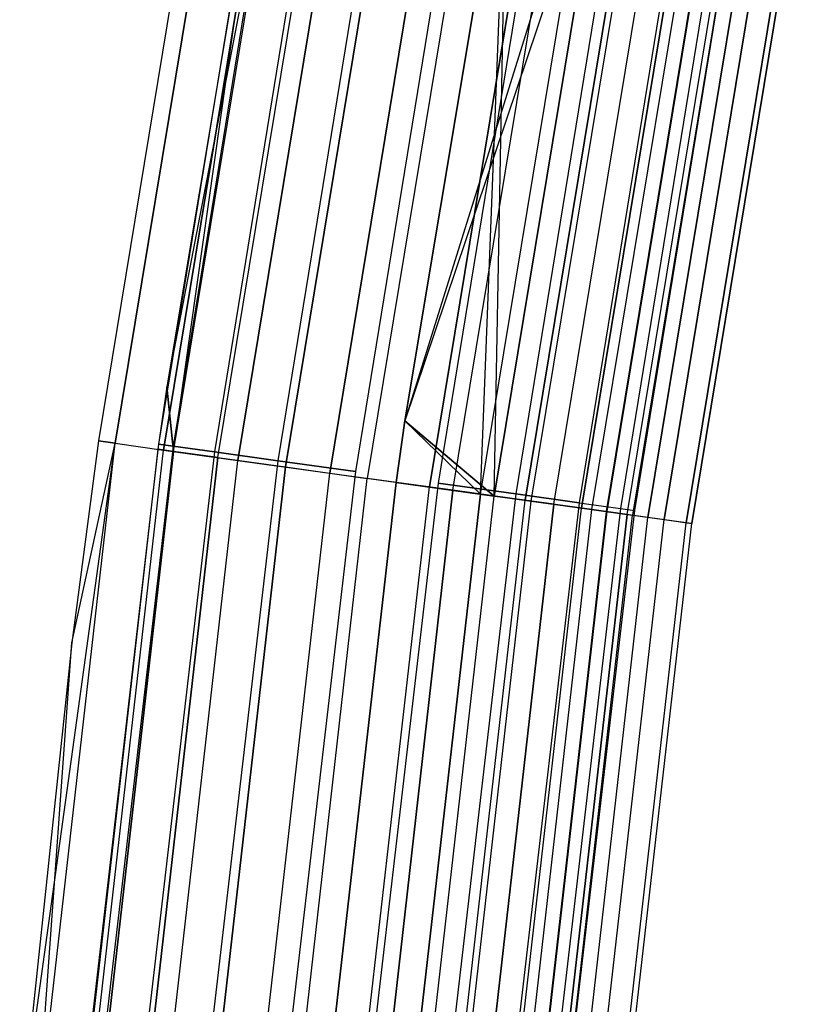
# Model space of a CAD drawing. Extents: x -176 to 176, y -176 to 176.
# Tile 75 of 208: x -115.05 to -108.56, y 11.22 to 19.42. Entities that reach past the tile are written whole.
import ezdxf

# ---------------------------------------------------------------- set-up
doc = ezdxf.new("R2010")
doc.units = 0
doc.header["$LTSCALE"] = 25.4
doc.layers.get('0').update_dxf_attribs({"linetype": 'CONTINUOUS'})

# ---------------------------------------------------------------- blocks, each defined once
blk = doc.blocks.new('BIURKOWA_B_STL')
at = {"color": 0}
for p, q in [((-113.4542, 21.6425, 199.5), (-114.3983, 15.9148, 199.5)), ((-113.4542, 21.6425, 199.5), (-114.3983, 15.9148, 199.5)), ((-113.4542, 21.6425, 2.5), (-114.3983, 15.9148, 2.5)), ((-113.4542, 21.6425, 2.5), (-114.3983, 15.9148, 2.5)), ((-113.3164, 21.6163, 200.3257), (-114.2593, 15.8954, 200.3257)), ((-113.3164, 21.6163, 200.3257), (-114.2593, 15.8954, 200.3257)), ((-114.2593, 15.8954, 1.6743), (-113.3164, 21.6163, 1.6743)), ((-114.2593, 15.8954, 1.6743), (-113.3164, 21.6163, 1.6743)), ((-112.9184, 21.5403, 201.0587), (-113.8581, 15.8396, 201.0587)), ((-112.9184, 21.5403, 201.0587), (-113.8581, 15.8396, 201.0587)), ((-113.8581, 15.8396, 0.9413), (-112.9184, 21.5403, 0.9413)), ((-113.8581, 15.8396, 0.9413), (-112.9184, 21.5403, 0.9413)), ((-112.963, 21.5489, 2.5), (-113.8295, 16.3662, 2.5)), ((-112.963, 21.5489, 2.5), (-113.8295, 16.3662, 2.5)), ((-112.963, 21.5489, 199.5), (-113.8295, 16.3662, 199.5)), ((-112.963, 21.5489, 199.5), (-113.8295, 16.3662, 199.5)), ((-112.8354, 21.5245, 200.2092), (-113.8295, 16.3662, 199.5)), ((-112.8354, 21.5245, 200.2092), (-113.8295, 16.3662, 199.5)), ((-113.7743, 15.828, 1.7908), (-112.963, 21.5489, 2.5)), ((-113.7743, 15.828, 1.7908), (-112.963, 21.5489, 2.5)), ((-113.7743, 15.828, 1.7908), (-112.8354, 21.5245, 1.7908)), ((-113.7743, 15.828, 1.7908), (-112.8354, 21.5245, 1.7908)), ((-113.7743, 15.828, 200.2092), (-112.8354, 21.5245, 200.2092)), ((-113.7743, 15.828, 200.2092), (-112.8354, 21.5245, 200.2092)), ((-113.4049, 15.7766, 1.1738), (-112.469, 21.4546, 1.1738)), ((-113.4049, 15.7766, 1.1738), (-112.469, 21.4546, 1.1738)), ((-113.4049, 15.7766, 200.8262), (-112.469, 21.4546, 200.8262)), ((-113.4049, 15.7766, 200.8262), (-112.469, 21.4546, 200.8262)), ((-112.305, 21.4233, 201.6168), (-113.2395, 15.7536, 201.6168)), ((-112.305, 21.4233, 201.6168), (-113.2395, 15.7536, 201.6168)), ((-113.2395, 15.7536, 0.3832), (-112.305, 21.4233, 0.3832)), ((-113.2395, 15.7536, 0.3832), (-112.305, 21.4233, 0.3832)), ((-112.8427, 15.6984, 0.7291), (-111.9114, 21.3482, 0.7291)), ((-112.8427, 15.6984, 0.7291), (-111.9114, 21.3482, 0.7291)), ((-111.9114, 21.3482, 201.2709), (-112.8427, 15.6984, 201.2709)), ((-111.9114, 21.3482, 201.2709), (-112.8427, 15.6984, 201.2709)), ((-111.5449, 21.2783, 201.9373), (-112.4731, 15.647, 201.9373)), ((-111.5449, 21.2783, 201.9373), (-112.4731, 15.647, 201.9373)), ((-112.4731, 15.647, 0.0627), (-111.5449, 21.2783, 0.0627)), ((-112.4731, 15.647, 0.0627), (-111.5449, 21.2783, 0.0627)), ((-111.2353, 21.2193, 0.5146), (-112.1609, 15.6035, 0.5146)), ((-111.2353, 21.2193, 0.5146), (-112.1609, 15.6035, 0.5146)), ((-111.2353, 21.2193, 201.4854), (-112.1609, 15.6035, 201.4854)), ((-111.2353, 21.2193, 201.4854), (-112.1609, 15.6035, 201.4854)), ((-111.8498, 16.0816, 197), (-110.9985, 21.1741, 197)), ((-110.9985, 21.1741, 5), (-111.8498, 16.0816, 5)), ((-110.9985, 21.1741, 4.5), (-111.8498, 16.0816, 4.5)), ((-110.9985, 21.1741, 5), (-111.8498, 16.0816, 5)), ((-110.9985, 21.1741, 4.5), (-111.8498, 16.0816, 4.5)), ((-110.9985, 21.1741, 197.5), (-111.8498, 16.0816, 197.5)), ((-111.8498, 16.0816, 197), (-110.9985, 21.1741, 197)), ((-110.9985, 21.1741, 197.5), (-111.8498, 16.0816, 197.5)), ((-111.2197, 15.4726, 197.63), (-110.9985, 21.1741, 197.5)), ((-111.2197, 15.4726, 197.63), (-110.9985, 21.1741, 197.5)), ((-111.1043, 15.4565, 4.8597), (-110.9985, 21.1741, 5)), ((-111.1043, 15.4565, 4.8597), (-110.9985, 21.1741, 5)), ((-113.0419, 21.1312, 199.5), (-113.8972, 15.888, 199.5)), ((-113.0419, 21.1312, 199.5), (-113.8972, 15.888, 199.5)), ((-113.0419, 21.1312, 2.5), (-113.8972, 15.888, 2.5)), ((-113.0419, 21.1312, 2.5), (-113.8972, 15.888, 2.5)), ((-112.9233, 21.109, 200.184), (-113.7777, 15.8713, 200.184)), ((-112.9233, 21.109, 200.184), (-113.7777, 15.8713, 200.184)), ((-112.9233, 21.109, 198.816), (-113.7777, 15.8713, 198.816)), ((-112.9233, 21.109, 198.816), (-113.7777, 15.8713, 198.816)), ((-112.9233, 21.109, 3.184), (-113.7777, 15.8713, 3.184)), ((-112.9233, 21.109, 3.184), (-113.7777, 15.8713, 3.184)), ((-112.9233, 21.109, 1.816), (-113.7777, 15.8713, 1.816)), ((-112.9233, 21.109, 1.816), (-113.7777, 15.8713, 1.816)), ((-110.7235, 21.1216, 201.9843), (-111.6449, 15.5317, 201.9843)), ((-110.7235, 21.1216, 201.9843), (-111.6449, 15.5317, 201.9843)), ((-111.6449, 15.5317, 0.0157), (-110.7235, 21.1216, 0.0157)), ((-111.6449, 15.5317, 0.0157), (-110.7235, 21.1216, 0.0157)), ((-111.4481, 15.5044, 0.5581), (-110.5283, 21.0844, 0.5581)), ((-111.4481, 15.5044, 0.5581), (-110.5283, 21.0844, 0.5581)), ((-111.4481, 15.5044, 201.4419), (-110.5283, 21.0844, 201.4419)), ((-111.4481, 15.5044, 201.4419), (-110.5283, 21.0844, 201.4419)), ((-112.582, 21.0452, 200.7856), (-113.4338, 15.8233, 200.7856)), ((-112.582, 21.0452, 200.7856), (-113.4338, 15.8233, 200.7856)), ((-112.582, 21.0452, 198.2144), (-113.4338, 15.8233, 198.2144)), ((-112.582, 21.0452, 198.2144), (-113.4338, 15.8233, 198.2144)), ((-112.582, 21.0452, 3.7856), (-113.4338, 15.8233, 3.7856)), ((-112.582, 21.0452, 3.7856), (-113.4338, 15.8233, 3.7856)), ((-112.582, 21.0452, 1.2144), (-113.4338, 15.8233, 1.2144)), ((-112.582, 21.0452, 1.2144), (-113.4338, 15.8233, 1.2144)), ((-110.3018, 21.0412, 4.37), (-111.8498, 16.0816, 4.5)), ((-110.3018, 21.0412, 4.37), (-111.8498, 16.0816, 4.5)), ((-110.1874, 21.0194, 197.1403), (-111.8498, 16.0816, 197)), ((-110.1874, 21.0194, 197.1403), (-111.8498, 16.0816, 197)), ((-111.2197, 15.4726, 4.37), (-110.3018, 21.0412, 4.37)), ((-111.2197, 15.4726, 4.37), (-110.3018, 21.0412, 4.37)), ((-111.2197, 15.4726, 197.63), (-110.3018, 21.0412, 197.63)), ((-111.2197, 15.4726, 197.63), (-110.3018, 21.0412, 197.63)), ((-110.1874, 21.0194, 197.1403), (-111.1043, 15.4565, 197.1403)), ((-110.1874, 21.0194, 197.1403), (-111.1043, 15.4565, 197.1403)), ((-111.1043, 15.4565, 4.8597), (-110.1874, 21.0194, 4.8597)), ((-111.1043, 15.4565, 4.8597), (-110.1874, 21.0194, 4.8597)), ((-112.0589, 20.9474, 201.2321), (-112.9068, 15.7498, 201.2321)), ((-112.0589, 20.9474, 201.2321), (-112.9068, 15.7498, 201.2321)), ((-112.0589, 20.9474, 197.7679), (-112.9068, 15.7498, 197.7679)), ((-112.0589, 20.9474, 197.7679), (-112.9068, 15.7498, 197.7679)), ((-112.0589, 20.9474, 4.2321), (-112.9068, 15.7498, 4.2321)), ((-112.0589, 20.9474, 4.2321), (-112.9068, 15.7498, 4.2321)), ((-112.0589, 20.9474, 0.7679), (-112.9068, 15.7498, 0.7679)), ((-112.0589, 20.9474, 0.7679), (-112.9068, 15.7498, 0.7679)), ((-109.933, 20.9708, 201.7524), (-110.8478, 15.4208, 201.7524)), ((-109.933, 20.9708, 201.7524), (-110.8478, 15.4208, 201.7524)), ((-110.8478, 15.4208, 0.2476), (-109.933, 20.9708, 0.2476)), ((-110.8478, 15.4208, 0.2476), (-109.933, 20.9708, 0.2476)), ((-110.7968, 15.4138, 0.854), (-109.8825, 20.9612, 0.854)), ((-110.7968, 15.4138, 0.854), (-109.8825, 20.9612, 0.854)), ((-110.7968, 15.4138, 201.146), (-109.8825, 20.9612, 201.146)), ((-110.7968, 15.4138, 201.146), (-109.8825, 20.9612, 201.146)), ((-110.6086, 15.3876, 3.997), (-109.6957, 20.9256, 3.997)), ((-110.6086, 15.3876, 3.997), (-109.6957, 20.9256, 3.997)), ((-110.6086, 15.3876, 198.003), (-109.6957, 20.9256, 198.003)), ((-110.6086, 15.3876, 198.003), (-109.6957, 20.9256, 198.003)), ((-111.4173, 20.8275, 201.4696), (-112.2603, 15.6596, 201.4696)), ((-111.4173, 20.8275, 197.5304), (-112.2603, 15.6596, 197.5304)), ((-111.4173, 20.8275, 197.5304), (-112.2603, 15.6596, 197.5304)), ((-111.4173, 20.8275, 201.4696), (-112.2603, 15.6596, 201.4696)), ((-111.4173, 20.8275, 4.4696), (-112.2603, 15.6596, 4.4696)), ((-111.4173, 20.8275, 0.5304), (-112.2603, 15.6596, 0.5304)), ((-111.4173, 20.8275, 0.5304), (-112.2603, 15.6596, 0.5304)), ((-111.4173, 20.8275, 4.4696), (-112.2603, 15.6596, 4.4696)), ((-109.4673, 20.882, 197.5454), (-110.3783, 15.3555, 197.5454)), ((-109.4673, 20.882, 197.5454), (-110.3783, 15.3555, 197.5454)), ((-110.3783, 15.3555, 4.4546), (-109.4673, 20.882, 4.4546)), ((-110.3783, 15.3555, 4.4546), (-109.4673, 20.882, 4.4546)), ((-110.2919, 15.3435, 1.3639), (-109.3816, 20.8657, 1.3639)), ((-110.2919, 15.3435, 1.3639), (-109.3816, 20.8657, 1.3639)), ((-110.2919, 15.3435, 200.6361), (-109.3816, 20.8657, 200.6361)), ((-110.2919, 15.3435, 200.6361), (-109.3816, 20.8657, 200.6361)), ((-109.262, 20.8428, 201.2678), (-110.1712, 15.3267, 201.2678)), ((-109.262, 20.8428, 201.2678), (-110.1712, 15.3267, 201.2678)), ((-110.1712, 15.3267, 0.7322), (-109.262, 20.8428, 0.7322)), ((-110.1712, 15.3267, 0.7322), (-109.262, 20.8428, 0.7322)), ((-109.2589, 20.8423, 3.4294), (-110.1681, 15.3263, 3.4294)), ((-109.2589, 20.8423, 3.4294), (-110.1681, 15.3263, 3.4294)), ((-110.1681, 15.3263, 198.5706), (-109.2589, 20.8423, 198.5706)), ((-110.1681, 15.3263, 198.5706), (-109.2589, 20.8423, 198.5706)), ((-109.9988, 15.3027, 2.0214), (-109.091, 20.8102, 2.0214)), ((-109.9988, 15.3027, 2.0214), (-109.091, 20.8102, 2.0214)), ((-109.9988, 15.3027, 199.9786), (-109.091, 20.8102, 199.9786)), ((-109.9988, 15.3027, 199.9786), (-109.091, 20.8102, 199.9786)), ((-109.0482, 20.8021, 2.7411), (-109.9557, 15.2967, 2.7411)), ((-109.0482, 20.8021, 2.7411), (-109.9557, 15.2967, 2.7411)), ((-109.0482, 20.8021, 199.2589), (-109.9557, 15.2967, 199.2589)), ((-109.0482, 20.8021, 199.2589), (-109.9557, 15.2967, 199.2589)), ((-108.9191, 20.7774, 198.1699), (-109.8255, 15.2786, 198.1699)), ((-108.9191, 20.7774, 198.1699), (-109.8255, 15.2786, 198.1699)), ((-109.8255, 15.2786, 3.8301), (-108.9191, 20.7774, 3.8301)), ((-109.8255, 15.2786, 3.8301), (-108.9191, 20.7774, 3.8301)), ((-108.7859, 20.752, 200.5847), (-109.6912, 15.2599, 200.5847)), ((-108.7859, 20.752, 200.5847), (-109.6912, 15.2599, 200.5847)), ((-109.6912, 15.2599, 1.4153), (-108.7859, 20.752, 1.4153)), ((-109.6912, 15.2599, 1.4153), (-108.7859, 20.752, 1.4153)), ((-110.7346, 20.6999, 201.4696), (-111.5724, 15.5637, 201.4696)), ((-110.7346, 20.6999, 197.5304), (-111.5724, 15.5637, 197.5304)), ((-110.7346, 20.6999, 197.5304), (-111.5724, 15.5637, 197.5304)), ((-110.7346, 20.6999, 201.4696), (-111.5724, 15.5637, 201.4696)), ((-110.7346, 20.6999, 4.4696), (-111.5724, 15.5637, 4.4696)), ((-110.7346, 20.6999, 0.5304), (-111.5724, 15.5637, 0.5304)), ((-110.7346, 20.6999, 0.5304), (-111.5724, 15.5637, 0.5304)), ((-110.7346, 20.6999, 4.4696), (-111.5724, 15.5637, 4.4696)), ((-108.6043, 20.7174, 198.9437), (-109.5081, 15.2345, 198.9437)), ((-108.6043, 20.7174, 198.9437), (-109.5081, 15.2345, 198.9437)), ((-109.5081, 15.2345, 3.0563), (-108.6043, 20.7174, 3.0563)), ((-109.5081, 15.2345, 3.0563), (-108.6043, 20.7174, 3.0563)), ((-108.5582, 20.7086, 199.7799), (-109.4616, 15.228, 199.7799)), ((-108.5582, 20.7086, 199.7799), (-109.4616, 15.228, 199.7799)), ((-109.4616, 15.228, 2.2201), (-108.5582, 20.7086, 2.2201)), ((-109.4616, 15.228, 2.2201), (-108.5582, 20.7086, 2.2201)), ((-110.093, 20.5799, 201.2321), (-110.926, 15.4735, 201.2321)), ((-110.093, 20.5799, 201.2321), (-110.926, 15.4735, 201.2321)), ((-110.093, 20.5799, 197.7679), (-110.926, 15.4735, 197.7679)), ((-110.093, 20.5799, 197.7679), (-110.926, 15.4735, 197.7679)), ((-110.093, 20.5799, 4.2321), (-110.926, 15.4735, 4.2321)), ((-110.093, 20.5799, 4.2321), (-110.926, 15.4735, 4.2321)), ((-110.093, 20.5799, 0.7679), (-110.926, 15.4735, 0.7679)), ((-110.093, 20.5799, 0.7679), (-110.926, 15.4735, 0.7679)), ((-109.57, 20.4822, 200.7856), (-110.399, 15.4, 200.7856)), ((-109.57, 20.4822, 200.7856), (-110.399, 15.4, 200.7856)), ((-109.57, 20.4822, 198.2144), (-110.399, 15.4, 198.2144)), ((-109.57, 20.4822, 198.2144), (-110.399, 15.4, 198.2144)), ((-109.57, 20.4822, 3.7856), (-110.399, 15.4, 3.7856)), ((-109.57, 20.4822, 3.7856), (-110.399, 15.4, 3.7856)), ((-109.57, 20.4822, 1.2144), (-110.399, 15.4, 1.2144)), ((-109.57, 20.4822, 1.2144), (-110.399, 15.4, 1.2144)), ((-109.2286, 20.4184, 200.184), (-110.055, 15.352, 200.184)), ((-109.2286, 20.4184, 200.184), (-110.055, 15.352, 200.184)), ((-109.2286, 20.4184, 198.816), (-110.055, 15.352, 198.816)), ((-109.2286, 20.4184, 198.816), (-110.055, 15.352, 198.816)), ((-109.2286, 20.4184, 3.184), (-110.055, 15.352, 3.184)), ((-109.2286, 20.4184, 3.184), (-110.055, 15.352, 3.184)), ((-109.2286, 20.4184, 1.816), (-110.055, 15.352, 1.816)), ((-109.2286, 20.4184, 1.816), (-110.055, 15.352, 1.816)), ((-109.9356, 15.3354, 199.5), (-109.11, 20.3962, 199.5)), ((-109.9356, 15.3354, 199.5), (-109.11, 20.3962, 199.5)), ((-109.9356, 15.3354, 2.5), (-109.11, 20.3962, 2.5)), ((-109.9356, 15.3354, 2.5), (-109.11, 20.3962, 2.5)), ((-113.8295, 16.3662, 2.5), (-113.9031, 15.8459, 2.5)), ((-113.8295, 16.3662, 2.5), (-113.9031, 15.8459, 2.5)), ((-113.8295, 16.3662, 199.5), (-113.9031, 15.8459, 199.5)), ((-113.8295, 16.3662, 199.5), (-113.9031, 15.8459, 199.5)), ((-113.8295, 16.3662, 2.5), (-113.7743, 15.828, 1.7908)), ((-113.8295, 16.3662, 2.5), (-113.7743, 15.828, 1.7908)), ((-113.8295, 16.3662, 2.5), (-113.8295, 16.3662, 199.5)), ((-113.8295, 16.3662, 2.5), (-113.8295, 16.3662, 199.5)), ((-113.7743, 15.828, 200.2092), (-113.8295, 16.3662, 199.5)), ((-113.7743, 15.828, 200.2092), (-113.8295, 16.3662, 199.5)), ((-111.9221, 15.5703, 197), (-111.8498, 16.0816, 197)), ((-111.8498, 16.0816, 5), (-111.9221, 15.5703, 5)), ((-111.8498, 16.0816, 4.5), (-111.9221, 15.5703, 4.5)), ((-111.8498, 16.0816, 5), (-111.9221, 15.5703, 5)), ((-111.8498, 16.0816, 4.5), (-111.9221, 15.5703, 4.5)), ((-111.8498, 16.0816, 197.5), (-111.9221, 15.5703, 197.5)), ((-111.9221, 15.5703, 197), (-111.8498, 16.0816, 197)), ((-111.8498, 16.0816, 197.5), (-111.9221, 15.5703, 197.5)), ((-111.8498, 16.0816, 197), (-111.1043, 15.4565, 197.1403)), ((-111.8498, 16.0816, 197), (-111.1043, 15.4565, 197.1403)), ((-111.1043, 15.4565, 4.8597), (-111.8498, 16.0816, 5)), ((-111.1043, 15.4565, 4.8597), (-111.8498, 16.0816, 5)), ((-111.8498, 16.0816, 4.5), (-111.8498, 16.0816, 5)), ((-111.8498, 16.0816, 4.5), (-111.8498, 16.0816, 5)), ((-111.2197, 15.4726, 4.37), (-111.8498, 16.0816, 4.5)), ((-111.2197, 15.4726, 4.37), (-111.8498, 16.0816, 4.5)), ((-111.8498, 16.0816, 197.5), (-111.2197, 15.4726, 197.63)), ((-111.8498, 16.0816, 197.5), (-111.2197, 15.4726, 197.63)), ((-111.8498, 16.0816, 197), (-111.8498, 16.0816, 197.5)), ((-111.8498, 16.0816, 197), (-111.8498, 16.0816, 197.5)), ((-114.3983, 15.9148, 199.5), (-114.6197, 14.2333, 199.5)), ((-114.3983, 15.9148, 199.5), (-114.6197, 14.2333, 199.5)), ((-114.3983, 15.9148, 2.5), (-114.6197, 14.2333, 2.5)), ((-114.3983, 15.9148, 2.5), (-114.6197, 14.2333, 2.5)), ((-114.3983, 15.9148, 199.5), (-114.2593, 15.8954, 200.3257)), ((-114.3983, 15.9148, 199.5), (-114.2593, 15.8954, 200.3257)), ((-114.3983, 15.9148, 199.5), (-114.3983, 15.9148, 2.5)), ((-114.3983, 15.9148, 199.5), (-114.3983, 15.9148, 2.5)), ((-114.2593, 15.8954, 1.6743), (-114.3983, 15.9148, 2.5)), ((-114.2593, 15.8954, 1.6743), (-114.3983, 15.9148, 2.5)), ((-115.0534, 10.1468, 2.5), (-114.2593, 15.8954, 1.6743)), ((-115.0534, 10.1468, 2.5), (-114.2593, 15.8954, 1.6743)), ((-114.9137, 10.1345, 200.3257), (-114.2593, 15.8954, 200.3257)), ((-114.9137, 10.1345, 200.3257), (-114.2593, 15.8954, 200.3257)), ((-114.9137, 10.1345, 1.6743), (-114.2593, 15.8954, 1.6743)), ((-114.9137, 10.1345, 1.6743), (-114.2593, 15.8954, 1.6743)), ((-114.6197, 14.2333, 199.5), (-114.2593, 15.8954, 200.3257)), ((-114.6197, 14.2333, 199.5), (-114.2593, 15.8954, 200.3257)), ((-114.6197, 14.2333, 2.5), (-114.2593, 15.8954, 1.6743)), ((-114.6197, 14.2333, 2.5), (-114.2593, 15.8954, 1.6743)), ((-113.9031, 15.8459, 2.5), (-114.5554, 10.1029, 2.5)), ((-113.9031, 15.8459, 2.5), (-114.5554, 10.1029, 2.5)), ((-113.9031, 15.8459, 199.5), (-114.5554, 10.1029, 199.5)), ((-113.9031, 15.8459, 199.5), (-114.5554, 10.1029, 199.5)), ((-114.5101, 10.0989, 201.0587), (-113.8581, 15.8396, 201.0587)), ((-114.5101, 10.0989, 201.0587), (-113.8581, 15.8396, 201.0587)), ((-114.5101, 10.0989, 0.9413), (-113.8581, 15.8396, 0.9413)), ((-114.5101, 10.0989, 0.9413), (-113.8581, 15.8396, 0.9413)), ((-113.8972, 15.888, 199.5), (-114.5094, 10.6109, 199.5)), ((-113.8972, 15.888, 199.5), (-114.5094, 10.6109, 199.5)), ((-113.8972, 15.888, 2.5), (-114.5094, 10.6109, 2.5)), ((-113.8972, 15.888, 2.5), (-114.5094, 10.6109, 2.5)), ((-113.7743, 15.828, 1.7908), (-114.4259, 10.0915, 1.7908)), ((-113.7743, 15.828, 1.7908), (-114.4259, 10.0915, 1.7908)), ((-114.4259, 10.0915, 200.2092), (-113.7743, 15.828, 200.2092)), ((-114.4259, 10.0915, 200.2092), (-113.7743, 15.828, 200.2092)), ((-113.7777, 15.8713, 200.184), (-114.3893, 10.5997, 200.184)), ((-113.7777, 15.8713, 200.184), (-114.3893, 10.5997, 200.184)), ((-113.7777, 15.8713, 198.816), (-114.3893, 10.5997, 198.816)), ((-113.7777, 15.8713, 198.816), (-114.3893, 10.5997, 198.816)), ((-113.7777, 15.8713, 3.184), (-114.3893, 10.5997, 3.184)), ((-113.7777, 15.8713, 3.184), (-114.3893, 10.5997, 3.184)), ((-113.7777, 15.8713, 1.816), (-114.3893, 10.5997, 1.816)), ((-113.7777, 15.8713, 1.816), (-114.3893, 10.5997, 1.816)), ((-114.2593, 15.8954, 200.3257), (-113.8581, 15.8396, 201.0587)), ((-114.2593, 15.8954, 200.3257), (-113.8581, 15.8396, 201.0587)), ((-114.2593, 15.8954, 1.6743), (-113.8581, 15.8396, 0.9413)), ((-114.2593, 15.8954, 1.6743), (-113.8581, 15.8396, 0.9413)), ((-113.4338, 15.8233, 200.7856), (-114.0435, 10.5677, 200.7856)), ((-113.4338, 15.8233, 200.7856), (-114.0435, 10.5677, 200.7856)), ((-113.4338, 15.8233, 198.2144), (-114.0435, 10.5677, 198.2144)), ((-113.4338, 15.8233, 198.2144), (-114.0435, 10.5677, 198.2144)), ((-113.4338, 15.8233, 3.7856), (-114.0435, 10.5677, 3.7856)), ((-113.4338, 15.8233, 3.7856), (-114.0435, 10.5677, 3.7856)), ((-113.4338, 15.8233, 1.2144), (-114.0435, 10.5677, 1.2144)), ((-113.4338, 15.8233, 1.2144), (-114.0435, 10.5677, 1.2144)), ((-113.7743, 15.828, 1.7908), (-113.9031, 15.8459, 2.5)), ((-113.7743, 15.828, 1.7908), (-113.9031, 15.8459, 2.5)), ((-113.9031, 15.8459, 2.5), (-113.9031, 15.8459, 199.5)), ((-113.9031, 15.8459, 2.5), (-113.9031, 15.8459, 199.5)), ((-113.9031, 15.8459, 199.5), (-113.7743, 15.828, 200.2092)), ((-113.9031, 15.8459, 199.5), (-113.7743, 15.828, 200.2092)), ((-113.8972, 15.888, 199.5), (-113.7777, 15.8713, 200.184)), ((-113.8972, 15.888, 199.5), (-113.7777, 15.8713, 200.184)), ((-113.7777, 15.8713, 198.816), (-113.8972, 15.888, 199.5)), ((-113.7777, 15.8713, 198.816), (-113.8972, 15.888, 199.5)), ((-113.8972, 15.888, 2.5), (-113.7777, 15.8713, 3.184)), ((-113.8972, 15.888, 2.5), (-113.7777, 15.8713, 3.184)), ((-113.7777, 15.8713, 1.816), (-113.8972, 15.888, 2.5)), ((-113.7777, 15.8713, 1.816), (-113.8972, 15.888, 2.5)), ((-113.8581, 15.8396, 201.0587), (-113.2395, 15.7536, 201.6168)), ((-113.8581, 15.8396, 201.0587), (-113.2395, 15.7536, 201.6168)), ((-113.8581, 15.8396, 0.9413), (-113.2395, 15.7536, 0.3832)), ((-113.8581, 15.8396, 0.9413), (-113.2395, 15.7536, 0.3832)), ((-113.7777, 15.8713, 200.184), (-113.4338, 15.8233, 200.7856)), ((-113.7777, 15.8713, 200.184), (-113.4338, 15.8233, 200.7856)), ((-113.4338, 15.8233, 198.2144), (-113.7777, 15.8713, 198.816)), ((-113.4338, 15.8233, 198.2144), (-113.7777, 15.8713, 198.816)), ((-113.7777, 15.8713, 3.184), (-113.4338, 15.8233, 3.7856)), ((-113.7777, 15.8713, 3.184), (-113.4338, 15.8233, 3.7856)), ((-113.4338, 15.8233, 1.2144), (-113.7777, 15.8713, 1.816)), ((-113.4338, 15.8233, 1.2144), (-113.7777, 15.8713, 1.816)), ((-113.7743, 15.828, 1.7908), (-113.4049, 15.7766, 1.1738)), ((-113.7743, 15.828, 1.7908), (-113.4049, 15.7766, 1.1738)), ((-113.4049, 15.7766, 200.8262), (-113.7743, 15.828, 200.2092)), ((-113.4049, 15.7766, 200.8262), (-113.7743, 15.828, 200.2092)), ((-113.4338, 15.8233, 200.7856), (-112.9068, 15.7498, 201.2321)), ((-113.4338, 15.8233, 200.7856), (-112.9068, 15.7498, 201.2321)), ((-112.9068, 15.7498, 197.7679), (-113.4338, 15.8233, 198.2144)), ((-112.9068, 15.7498, 197.7679), (-113.4338, 15.8233, 198.2144)), ((-113.4338, 15.8233, 3.7856), (-112.9068, 15.7498, 4.2321)), ((-113.4338, 15.8233, 3.7856), (-112.9068, 15.7498, 4.2321)), ((-112.9068, 15.7498, 0.7679), (-113.4338, 15.8233, 1.2144)), ((-112.9068, 15.7498, 0.7679), (-113.4338, 15.8233, 1.2144)), ((-114.0543, 10.0587, 1.1738), (-113.4049, 15.7766, 1.1738)), ((-114.0543, 10.0587, 1.1738), (-113.4049, 15.7766, 1.1738)), ((-113.4049, 15.7766, 200.8262), (-114.0543, 10.0587, 200.8262)), ((-113.4049, 15.7766, 200.8262), (-114.0543, 10.0587, 200.8262)), ((-113.888, 10.044, 201.6168), (-113.2395, 15.7536, 201.6168)), ((-113.888, 10.044, 201.6168), (-113.2395, 15.7536, 201.6168)), ((-113.888, 10.044, 0.3832), (-113.2395, 15.7536, 0.3832)), ((-113.888, 10.044, 0.3832), (-113.2395, 15.7536, 0.3832)), ((-112.9068, 15.7498, 201.2321), (-113.5137, 10.5186, 201.2321)), ((-112.9068, 15.7498, 201.2321), (-113.5137, 10.5186, 201.2321)), ((-112.9068, 15.7498, 197.7679), (-113.5137, 10.5186, 197.7679)), ((-112.9068, 15.7498, 197.7679), (-113.5137, 10.5186, 197.7679)), ((-112.9068, 15.7498, 4.2321), (-113.5137, 10.5186, 4.2321)), ((-112.9068, 15.7498, 4.2321), (-113.5137, 10.5186, 4.2321)), ((-112.9068, 15.7498, 0.7679), (-113.5137, 10.5186, 0.7679)), ((-112.9068, 15.7498, 0.7679), (-113.5137, 10.5186, 0.7679)), ((-113.4049, 15.7766, 1.1738), (-112.8427, 15.6984, 0.7291)), ((-113.4049, 15.7766, 1.1738), (-112.8427, 15.6984, 0.7291)), ((-113.4049, 15.7766, 200.8262), (-112.8427, 15.6984, 201.2709)), ((-113.4049, 15.7766, 200.8262), (-112.8427, 15.6984, 201.2709)), ((-113.2395, 15.7536, 201.6168), (-112.4731, 15.647, 201.9373)), ((-113.2395, 15.7536, 201.6168), (-112.4731, 15.647, 201.9373)), ((-113.2395, 15.7536, 0.3832), (-112.4731, 15.647, 0.0627)), ((-113.2395, 15.7536, 0.3832), (-112.4731, 15.647, 0.0627)), ((-112.9068, 15.7498, 201.2321), (-112.2603, 15.6596, 201.4696)), ((-112.9068, 15.7498, 201.2321), (-112.2603, 15.6596, 201.4696)), ((-112.2603, 15.6596, 197.5304), (-112.9068, 15.7498, 197.7679)), ((-112.2603, 15.6596, 197.5304), (-112.9068, 15.7498, 197.7679)), ((-112.9068, 15.7498, 4.2321), (-112.2603, 15.6596, 4.4696)), ((-112.9068, 15.7498, 4.2321), (-112.2603, 15.6596, 4.4696)), ((-112.2603, 15.6596, 0.5304), (-112.9068, 15.7498, 0.7679)), ((-112.2603, 15.6596, 0.5304), (-112.9068, 15.7498, 0.7679)), ((-113.489, 10.0088, 0.7291), (-112.8427, 15.6984, 0.7291)), ((-113.489, 10.0088, 0.7291), (-112.8427, 15.6984, 0.7291)), ((-112.8427, 15.6984, 201.2709), (-113.489, 10.0088, 201.2709)), ((-112.8427, 15.6984, 201.2709), (-113.489, 10.0088, 201.2709)), ((-112.2603, 15.6596, 201.4696), (-112.8638, 10.4584, 201.4696)), ((-112.2603, 15.6596, 197.5304), (-112.8638, 10.4584, 197.5304)), ((-112.2603, 15.6596, 197.5304), (-112.8638, 10.4584, 197.5304)), ((-112.2603, 15.6596, 201.4696), (-112.8638, 10.4584, 201.4696)), ((-112.2603, 15.6596, 4.4696), (-112.8638, 10.4584, 4.4696)), ((-112.2603, 15.6596, 0.5304), (-112.8638, 10.4584, 0.5304)), ((-112.2603, 15.6596, 0.5304), (-112.8638, 10.4584, 0.5304)), ((-112.2603, 15.6596, 4.4696), (-112.8638, 10.4584, 4.4696)), ((-112.8427, 15.6984, 0.7291), (-112.1609, 15.6035, 0.5146)), ((-112.8427, 15.6984, 0.7291), (-112.1609, 15.6035, 0.5146)), ((-112.8427, 15.6984, 201.2709), (-112.1609, 15.6035, 201.4854)), ((-112.8427, 15.6984, 201.2709), (-112.1609, 15.6035, 201.4854)), ((-113.1172, 9.9761, 201.9373), (-112.4731, 15.647, 201.9373)), ((-113.1172, 9.9761, 201.9373), (-112.4731, 15.647, 201.9373)), ((-113.1172, 9.9761, 0.0627), (-112.4731, 15.647, 0.0627)), ((-113.1172, 9.9761, 0.0627), (-112.4731, 15.647, 0.0627)), ((-112.8032, 9.9484, 0.5146), (-112.1609, 15.6035, 0.5146)), ((-112.8032, 9.9484, 0.5146), (-112.1609, 15.6035, 0.5146)), ((-112.8032, 9.9484, 201.4854), (-112.1609, 15.6035, 201.4854)), ((-112.8032, 9.9484, 201.4854), (-112.1609, 15.6035, 201.4854)), ((-112.4731, 15.647, 201.9373), (-111.6449, 15.5317, 201.9843)), ((-112.4731, 15.647, 201.9373), (-111.6449, 15.5317, 201.9843)), ((-112.4731, 15.647, 0.0627), (-111.6449, 15.5317, 0.0157)), ((-112.4731, 15.647, 0.0627), (-111.6449, 15.5317, 0.0157)), ((-111.4481, 15.5044, 0.5581), (-112.1609, 15.6035, 0.5146)), ((-111.4481, 15.5044, 0.5581), (-112.1609, 15.6035, 0.5146)), ((-111.4481, 15.5044, 201.4419), (-112.1609, 15.6035, 201.4854)), ((-111.4481, 15.5044, 201.4419), (-112.1609, 15.6035, 201.4854)), ((-112.5631, 9.9272, 197), (-111.9221, 15.5703, 197)), ((-111.9221, 15.5703, 5), (-112.5631, 9.9272, 5)), ((-111.9221, 15.5703, 4.5), (-112.5631, 9.9272, 4.5)), ((-111.9221, 15.5703, 5), (-112.5631, 9.9272, 5)), ((-111.9221, 15.5703, 4.5), (-112.5631, 9.9272, 4.5)), ((-111.9221, 15.5703, 197.5), (-112.5631, 9.9272, 197.5)), ((-112.5631, 9.9272, 197), (-111.9221, 15.5703, 197)), ((-111.9221, 15.5703, 197.5), (-112.5631, 9.9272, 197.5)), ((-112.2843, 9.9026, 201.9843), (-111.6449, 15.5317, 201.9843)), ((-112.2843, 9.9026, 201.9843), (-111.6449, 15.5317, 201.9843)), ((-112.2843, 9.9026, 0.0157), (-111.6449, 15.5317, 0.0157)), ((-112.2843, 9.9026, 0.0157), (-111.6449, 15.5317, 0.0157)), ((-111.5724, 15.5637, 201.4696), (-112.1721, 10.3943, 201.4696)), ((-111.5724, 15.5637, 197.5304), (-112.1721, 10.3943, 197.5304)), ((-111.5724, 15.5637, 197.5304), (-112.1721, 10.3943, 197.5304)), ((-111.5724, 15.5637, 201.4696), (-112.1721, 10.3943, 201.4696)), ((-111.5724, 15.5637, 4.4696), (-112.1721, 10.3943, 4.4696)), ((-111.5724, 15.5637, 0.5304), (-112.1721, 10.3943, 0.5304)), ((-111.5724, 15.5637, 0.5304), (-112.1721, 10.3943, 0.5304)), ((-111.5724, 15.5637, 4.4696), (-112.1721, 10.3943, 4.4696)), ((-111.4481, 15.5044, 0.5581), (-112.0863, 9.8851, 0.5581)), ((-111.4481, 15.5044, 0.5581), (-112.0863, 9.8851, 0.5581)), ((-112.0863, 9.8851, 201.4419), (-111.4481, 15.5044, 201.4419)), ((-112.0863, 9.8851, 201.4419), (-111.4481, 15.5044, 201.4419)), ((-111.1043, 15.4565, 197.1403), (-111.9221, 15.5703, 197)), ((-111.1043, 15.4565, 197.1403), (-111.9221, 15.5703, 197)), ((-111.9221, 15.5703, 5), (-111.1043, 15.4565, 4.8597)), ((-111.9221, 15.5703, 5), (-111.1043, 15.4565, 4.8597)), ((-111.9221, 15.5703, 4.5), (-111.9221, 15.5703, 5)), ((-111.9221, 15.5703, 4.5), (-111.9221, 15.5703, 5)), ((-111.9221, 15.5703, 4.5), (-111.2197, 15.4726, 4.37)), ((-111.9221, 15.5703, 4.5), (-111.2197, 15.4726, 4.37)), ((-111.2197, 15.4726, 197.63), (-111.9221, 15.5703, 197.5)), ((-111.2197, 15.4726, 197.63), (-111.9221, 15.5703, 197.5)), ((-111.9221, 15.5703, 197), (-111.9221, 15.5703, 197.5)), ((-111.9221, 15.5703, 197), (-111.9221, 15.5703, 197.5)), ((-111.6449, 15.5317, 201.9843), (-110.8478, 15.4208, 201.7524)), ((-111.6449, 15.5317, 201.9843), (-110.8478, 15.4208, 201.7524)), ((-111.6449, 15.5317, 0.0157), (-110.8478, 15.4208, 0.2476)), ((-111.6449, 15.5317, 0.0157), (-110.8478, 15.4208, 0.2476)), ((-111.5724, 15.5637, 201.4696), (-110.926, 15.4735, 201.2321)), ((-111.5724, 15.5637, 201.4696), (-110.926, 15.4735, 201.2321)), ((-110.926, 15.4735, 197.7679), (-111.5724, 15.5637, 197.5304)), ((-110.926, 15.4735, 197.7679), (-111.5724, 15.5637, 197.5304)), ((-111.5724, 15.5637, 4.4696), (-110.926, 15.4735, 4.2321)), ((-111.5724, 15.5637, 4.4696), (-110.926, 15.4735, 4.2321)), ((-110.926, 15.4735, 0.7679), (-111.5724, 15.5637, 0.5304)), ((-110.926, 15.4735, 0.7679), (-111.5724, 15.5637, 0.5304)), ((-111.4481, 15.5044, 0.5581), (-110.7968, 15.4138, 0.854)), ((-111.4481, 15.5044, 0.5581), (-110.7968, 15.4138, 0.854)), ((-110.7968, 15.4138, 201.146), (-111.4481, 15.5044, 201.4419)), ((-110.7968, 15.4138, 201.146), (-111.4481, 15.5044, 201.4419)), ((-111.8566, 9.8649, 4.37), (-111.2197, 15.4726, 4.37)), ((-111.8566, 9.8649, 4.37), (-111.2197, 15.4726, 4.37)), ((-111.2197, 15.4726, 197.63), (-111.8566, 9.8649, 197.63)), ((-111.2197, 15.4726, 197.63), (-111.8566, 9.8649, 197.63)), ((-111.7406, 9.8546, 197.1403), (-111.1043, 15.4565, 197.1403)), ((-111.7406, 9.8546, 197.1403), (-111.1043, 15.4565, 197.1403)), ((-111.7406, 9.8546, 4.8597), (-111.1043, 15.4565, 4.8597)), ((-111.7406, 9.8546, 4.8597), (-111.1043, 15.4565, 4.8597)), ((-110.926, 15.4735, 201.2321), (-111.5222, 10.3341, 201.2321)), ((-110.926, 15.4735, 201.2321), (-111.5222, 10.3341, 201.2321)), ((-110.926, 15.4735, 197.7679), (-111.5222, 10.3341, 197.7679)), ((-110.926, 15.4735, 197.7679), (-111.5222, 10.3341, 197.7679)), ((-110.926, 15.4735, 4.2321), (-111.5222, 10.3341, 4.2321)), ((-110.926, 15.4735, 4.2321), (-111.5222, 10.3341, 4.2321)), ((-110.926, 15.4735, 0.7679), (-111.5222, 10.3341, 0.7679)), ((-110.926, 15.4735, 0.7679), (-111.5222, 10.3341, 0.7679)), ((-111.4826, 9.8319, 201.7524), (-110.8478, 15.4208, 201.7524)), ((-111.4826, 9.8319, 201.7524), (-110.8478, 15.4208, 201.7524)), ((-111.4826, 9.8319, 0.2476), (-110.8478, 15.4208, 0.2476)), ((-111.4826, 9.8319, 0.2476), (-110.8478, 15.4208, 0.2476)), ((-111.4314, 9.8274, 0.854), (-110.7968, 15.4138, 0.854)), ((-111.4314, 9.8274, 0.854), (-110.7968, 15.4138, 0.854)), ((-111.4314, 9.8274, 201.146), (-110.7968, 15.4138, 201.146)), ((-111.4314, 9.8274, 201.146), (-110.7968, 15.4138, 201.146)), ((-110.6086, 15.3876, 3.997), (-111.2197, 15.4726, 4.37)), ((-110.6086, 15.3876, 3.997), (-111.2197, 15.4726, 4.37)), ((-111.2197, 15.4726, 197.63), (-110.6086, 15.3876, 198.003)), ((-111.2197, 15.4726, 197.63), (-110.6086, 15.3876, 198.003)), ((-110.3783, 15.3555, 197.5454), (-111.1043, 15.4565, 197.1403)), ((-110.3783, 15.3555, 197.5454), (-111.1043, 15.4565, 197.1403)), ((-110.3783, 15.3555, 4.4546), (-111.1043, 15.4565, 4.8597)), ((-110.3783, 15.3555, 4.4546), (-111.1043, 15.4565, 4.8597)), ((-110.926, 15.4735, 201.2321), (-110.399, 15.4, 200.7856)), ((-110.926, 15.4735, 201.2321), (-110.399, 15.4, 200.7856)), ((-110.399, 15.4, 198.2144), (-110.926, 15.4735, 197.7679)), ((-110.399, 15.4, 198.2144), (-110.926, 15.4735, 197.7679)), ((-110.926, 15.4735, 4.2321), (-110.399, 15.4, 3.7856)), ((-110.926, 15.4735, 4.2321), (-110.399, 15.4, 3.7856)), ((-110.399, 15.4, 1.2144), (-110.926, 15.4735, 0.7679)), ((-110.399, 15.4, 1.2144), (-110.926, 15.4735, 0.7679)), ((-110.8478, 15.4208, 201.7524), (-110.1712, 15.3267, 201.2678)), ((-110.8478, 15.4208, 201.7524), (-110.1712, 15.3267, 201.2678)), ((-110.8478, 15.4208, 0.2476), (-110.1712, 15.3267, 0.7322)), ((-110.8478, 15.4208, 0.2476), (-110.1712, 15.3267, 0.7322)), ((-110.7968, 15.4138, 0.854), (-110.2919, 15.3435, 1.3639)), ((-110.7968, 15.4138, 0.854), (-110.2919, 15.3435, 1.3639)), ((-110.2919, 15.3435, 200.6361), (-110.7968, 15.4138, 201.146)), ((-110.2919, 15.3435, 200.6361), (-110.7968, 15.4138, 201.146)), ((-110.6086, 15.3876, 3.997), (-111.242, 9.8107, 3.997)), ((-110.6086, 15.3876, 3.997), (-111.242, 9.8107, 3.997)), ((-111.242, 9.8107, 198.003), (-110.6086, 15.3876, 198.003)), ((-111.242, 9.8107, 198.003), (-110.6086, 15.3876, 198.003)), ((-111.0104, 9.7902, 197.5454), (-110.3783, 15.3555, 197.5454)), ((-111.0104, 9.7902, 197.5454), (-110.3783, 15.3555, 197.5454)), ((-111.0104, 9.7902, 4.4546), (-110.3783, 15.3555, 4.4546)), ((-111.0104, 9.7902, 4.4546), (-110.3783, 15.3555, 4.4546)), ((-110.399, 15.4, 200.7856), (-110.9924, 10.285, 200.7856)), ((-110.399, 15.4, 200.7856), (-110.9924, 10.285, 200.7856)), ((-110.399, 15.4, 198.2144), (-110.9924, 10.285, 198.2144)), ((-110.399, 15.4, 198.2144), (-110.9924, 10.285, 198.2144)), ((-110.399, 15.4, 3.7856), (-110.9924, 10.285, 3.7856)), ((-110.399, 15.4, 3.7856), (-110.9924, 10.285, 3.7856)), ((-110.399, 15.4, 1.2144), (-110.9924, 10.285, 1.2144)), ((-110.399, 15.4, 1.2144), (-110.9924, 10.285, 1.2144)), ((-110.9235, 9.7826, 1.3639), (-110.2919, 15.3435, 1.3639)), ((-110.9235, 9.7826, 1.3639), (-110.2919, 15.3435, 1.3639)), ((-110.9235, 9.7826, 200.6361), (-110.2919, 15.3435, 200.6361)), ((-110.9235, 9.7826, 200.6361), (-110.2919, 15.3435, 200.6361)), ((-110.055, 15.352, 200.184), (-110.6466, 10.2529, 200.184)), ((-110.055, 15.352, 200.184), (-110.6466, 10.2529, 200.184)), ((-110.055, 15.352, 198.816), (-110.6466, 10.2529, 198.816)), ((-110.055, 15.352, 198.816), (-110.6466, 10.2529, 198.816)), ((-110.055, 15.352, 3.184), (-110.6466, 10.2529, 3.184)), ((-110.055, 15.352, 3.184), (-110.6466, 10.2529, 3.184)), ((-110.055, 15.352, 1.816), (-110.6466, 10.2529, 1.816)), ((-110.055, 15.352, 1.816), (-110.6466, 10.2529, 1.816)), ((-110.6086, 15.3876, 3.997), (-110.1681, 15.3263, 3.4294)), ((-110.6086, 15.3876, 3.997), (-110.1681, 15.3263, 3.4294)), ((-110.6086, 15.3876, 198.003), (-110.1681, 15.3263, 198.5706)), ((-110.6086, 15.3876, 198.003), (-110.1681, 15.3263, 198.5706)), ((-110.5265, 10.2418, 199.5), (-109.9356, 15.3354, 199.5)), ((-110.5265, 10.2418, 199.5), (-109.9356, 15.3354, 199.5)), ((-110.5265, 10.2418, 2.5), (-109.9356, 15.3354, 2.5)), ((-110.5265, 10.2418, 2.5), (-109.9356, 15.3354, 2.5)), ((-110.399, 15.4, 200.7856), (-110.055, 15.352, 200.184)), ((-110.399, 15.4, 200.7856), (-110.055, 15.352, 200.184)), ((-110.399, 15.4, 198.2144), (-110.055, 15.352, 198.816)), ((-110.399, 15.4, 198.2144), (-110.055, 15.352, 198.816)), ((-110.399, 15.4, 3.7856), (-110.055, 15.352, 3.184)), ((-110.399, 15.4, 3.7856), (-110.055, 15.352, 3.184)), ((-110.399, 15.4, 1.2144), (-110.055, 15.352, 1.816)), ((-110.399, 15.4, 1.2144), (-110.055, 15.352, 1.816)), ((-109.8255, 15.2786, 198.1699), (-110.3783, 15.3555, 197.5454)), ((-109.8255, 15.2786, 198.1699), (-110.3783, 15.3555, 197.5454)), ((-109.8255, 15.2786, 3.8301), (-110.3783, 15.3555, 4.4546)), ((-109.8255, 15.2786, 3.8301), (-110.3783, 15.3555, 4.4546)), ((-110.2919, 15.3435, 1.3639), (-109.9988, 15.3027, 2.0214)), ((-110.2919, 15.3435, 1.3639), (-109.9988, 15.3027, 2.0214)), ((-109.9988, 15.3027, 199.9786), (-110.2919, 15.3435, 200.6361)), ((-109.9988, 15.3027, 199.9786), (-110.2919, 15.3435, 200.6361)), ((-110.055, 15.352, 200.184), (-109.9356, 15.3354, 199.5)), ((-110.055, 15.352, 200.184), (-109.9356, 15.3354, 199.5)), ((-110.055, 15.352, 198.816), (-109.9356, 15.3354, 199.5)), ((-110.055, 15.352, 198.816), (-109.9356, 15.3354, 199.5)), ((-110.055, 15.352, 3.184), (-109.9356, 15.3354, 2.5)), ((-110.055, 15.352, 3.184), (-109.9356, 15.3354, 2.5)), ((-110.055, 15.352, 1.816), (-109.9356, 15.3354, 2.5)), ((-110.055, 15.352, 1.816), (-109.9356, 15.3354, 2.5)), ((-110.8022, 9.7719, 201.2678), (-110.1712, 15.3267, 201.2678)), ((-110.8022, 9.7719, 201.2678), (-110.1712, 15.3267, 201.2678)), ((-110.8022, 9.7719, 0.7322), (-110.1712, 15.3267, 0.7322)), ((-110.8022, 9.7719, 0.7322), (-110.1712, 15.3267, 0.7322)), ((-110.1681, 15.3263, 3.4294), (-110.799, 9.7716, 3.4294)), ((-110.1681, 15.3263, 3.4294), (-110.799, 9.7716, 3.4294)), ((-110.799, 9.7716, 198.5706), (-110.1681, 15.3263, 198.5706)), ((-110.799, 9.7716, 198.5706), (-110.1681, 15.3263, 198.5706)), ((-110.6287, 9.7566, 2.0214), (-109.9988, 15.3027, 2.0214)), ((-110.6287, 9.7566, 2.0214), (-109.9988, 15.3027, 2.0214)), ((-109.9988, 15.3027, 199.9786), (-110.6287, 9.7566, 199.9786)), ((-109.9988, 15.3027, 199.9786), (-110.6287, 9.7566, 199.9786)), ((-110.5854, 9.7528, 2.7411), (-109.9557, 15.2967, 2.7411)), ((-110.5854, 9.7528, 2.7411), (-109.9557, 15.2967, 2.7411)), ((-110.5854, 9.7528, 199.2589), (-109.9557, 15.2967, 199.2589)), ((-110.5854, 9.7528, 199.2589), (-109.9557, 15.2967, 199.2589)), ((-110.4545, 9.7412, 198.1699), (-109.8255, 15.2786, 198.1699)), ((-110.4545, 9.7412, 198.1699), (-109.8255, 15.2786, 198.1699)), ((-110.4545, 9.7412, 3.8301), (-109.8255, 15.2786, 3.8301)), ((-110.4545, 9.7412, 3.8301), (-109.8255, 15.2786, 3.8301)), ((-110.3194, 9.7293, 200.5847), (-109.6912, 15.2599, 200.5847)), ((-110.3194, 9.7293, 200.5847), (-109.6912, 15.2599, 200.5847)), ((-110.3194, 9.7293, 1.4153), (-109.6912, 15.2599, 1.4153)), ((-110.3194, 9.7293, 1.4153), (-109.6912, 15.2599, 1.4153)), ((-110.1712, 15.3267, 201.2678), (-109.6912, 15.2599, 200.5847)), ((-110.1712, 15.3267, 201.2678), (-109.6912, 15.2599, 200.5847)), ((-110.1712, 15.3267, 0.7322), (-109.6912, 15.2599, 1.4153)), ((-110.1712, 15.3267, 0.7322), (-109.6912, 15.2599, 1.4153)), ((-110.1681, 15.3263, 3.4294), (-109.9557, 15.2967, 2.7411)), ((-110.1681, 15.3263, 3.4294), (-109.9557, 15.2967, 2.7411)), ((-110.1681, 15.3263, 198.5706), (-109.9557, 15.2967, 199.2589)), ((-110.1681, 15.3263, 198.5706), (-109.9557, 15.2967, 199.2589)), ((-109.9988, 15.3027, 2.0214), (-109.9557, 15.2967, 2.7411)), ((-109.9988, 15.3027, 2.0214), (-109.9557, 15.2967, 2.7411)), ((-109.9988, 15.3027, 199.9786), (-109.9557, 15.2967, 199.2589)), ((-109.9988, 15.3027, 199.9786), (-109.9557, 15.2967, 199.2589)), ((-109.5081, 15.2345, 198.9437), (-109.8255, 15.2786, 198.1699)), ((-109.5081, 15.2345, 198.9437), (-109.8255, 15.2786, 198.1699)), ((-109.5081, 15.2345, 3.0563), (-109.8255, 15.2786, 3.8301)), ((-109.5081, 15.2345, 3.0563), (-109.8255, 15.2786, 3.8301)), ((-109.6912, 15.2599, 200.5847), (-109.4616, 15.228, 199.7799)), ((-109.6912, 15.2599, 200.5847), (-109.4616, 15.228, 199.7799)), ((-109.6912, 15.2599, 1.4153), (-109.4616, 15.228, 2.2201)), ((-109.6912, 15.2599, 1.4153), (-109.4616, 15.228, 2.2201)), ((-110.1352, 9.7131, 198.9437), (-109.5081, 15.2345, 198.9437)), ((-110.1352, 9.7131, 198.9437), (-109.5081, 15.2345, 198.9437)), ((-110.1352, 9.7131, 3.0563), (-109.5081, 15.2345, 3.0563)), ((-110.1352, 9.7131, 3.0563), (-109.5081, 15.2345, 3.0563)), ((-110.0884, 9.7089, 199.7799), (-109.4616, 15.228, 199.7799)), ((-110.0884, 9.7089, 199.7799), (-109.4616, 15.228, 199.7799)), ((-110.0884, 9.7089, 2.2201), (-109.4616, 15.228, 2.2201)), ((-110.0884, 9.7089, 2.2201), (-109.4616, 15.228, 2.2201)), ((-109.4616, 15.228, 199.7799), (-109.5081, 15.2345, 198.9437)), ((-109.4616, 15.228, 199.7799), (-109.5081, 15.2345, 198.9437)), ((-109.4616, 15.228, 2.2201), (-109.5081, 15.2345, 3.0563)), ((-109.4616, 15.228, 2.2201), (-109.5081, 15.2345, 3.0563)), ((-114.6197, 14.2333, 199.5), (-115.0534, 10.1468, 199.5)), ((-114.6197, 14.2333, 199.5), (-115.0534, 10.1468, 199.5)), ((-114.6197, 14.2333, 2.5), (-115.0534, 10.1468, 2.5)), ((-114.6197, 14.2333, 2.5), (-115.0534, 10.1468, 2.5)), ((-114.9137, 10.1345, 200.3257), (-114.6197, 14.2333, 199.5)), ((-114.9137, 10.1345, 200.3257), (-114.6197, 14.2333, 199.5)), ((-114.6197, 14.2333, 199.5), (-114.6197, 14.2333, 2.5)), ((-114.6197, 14.2333, 199.5), (-114.6197, 14.2333, 2.5))]:
    blk.add_line(p, q, dxfattribs=at)

msp = doc.modelspace()

# ---------------------------------------------------------------- block references
at = {"color": 253}
msp.add_blockref('BIURKOWA_B_STL', (0, 0), dxfattribs=at)

doc.saveas('drawing.dxf')
